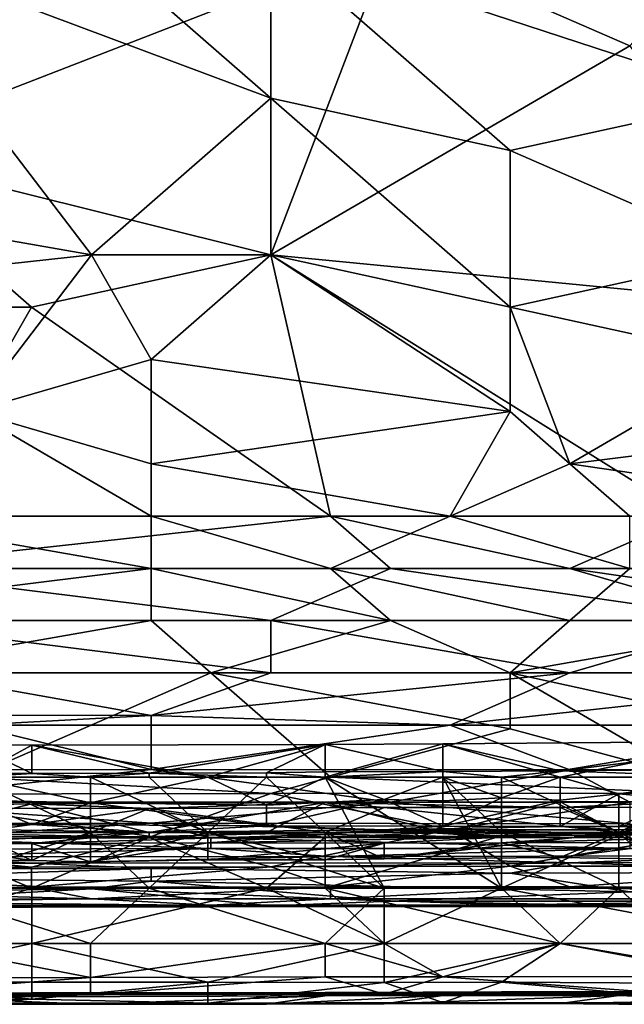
# Model space of a CAD drawing. Extents: x -1.1 to 1.1, y -0.36 to 0.36.
# Tile 155 of 256: x -0.4832 to -0.438, y -0.3445 to -0.2709. Entities that reach past the tile are written whole.
import ezdxf

# ---------------------------------------------------------------- set-up
doc = ezdxf.new("R2010")
doc.units = 0

msp = doc.modelspace()

# ---------------------------------------------------------------- linework, layer by layer
for points in [[(-0.455479, -0.265026, 0.265949), (-0.419711, -0.253307, 0.266058), (-0.437595, -0.272838, 0.265893)], [(-0.464421, -0.276745, 0.386327), (-0.482306, -0.26112, 0.3889), (-0.495719, -0.265026, 0.388436)], [(-0.464421, -0.276745, 0.386327), (-0.464421, -0.265026, 0.388107), (-0.482306, -0.26112, 0.3889)], [(-0.428653, -0.276745, 0.386028), (-0.437595, -0.26112, 0.3884), (-0.464421, -0.265026, 0.388107)], [(-0.477834, -0.288463, 0.384626), (-0.495719, -0.265026, 0.388436), (-0.50019, -0.284557, 0.385376)], [(-0.495719, -0.280651, 0.265581), (-0.486777, -0.265026, 0.265867), (-0.455479, -0.265026, 0.265949)], [(-0.495719, -0.280651, 0.265581), (-0.455479, -0.265026, 0.265949), (-0.464421, -0.288463, 0.265439)], [(-0.464421, -0.276745, 0.386327), (-0.495719, -0.265026, 0.388436), (-0.477834, -0.288463, 0.384626)], [(-0.446537, -0.280651, 0.385598), (-0.464421, -0.265026, 0.388107), (-0.464421, -0.276745, 0.386327)], [(-0.464421, -0.265026, 0.388107), (-0.446537, -0.280651, 0.385598), (-0.428653, -0.276745, 0.386028)], [(-0.437595, -0.272838, 0.265893), (-0.464421, -0.288463, 0.265439), (-0.455479, -0.265026, 0.265949)], [(-0.437595, -0.272838, 0.265893), (-0.424182, -0.29237, 0.265368), (-0.464421, -0.288463, 0.265439)], [(-0.464421, -0.288463, 0.384508), (-0.464421, -0.276745, 0.386327), (-0.477834, -0.288463, 0.384626)], [(-0.464421, -0.276745, 0.386327), (-0.446537, -0.29237, 0.383712), (-0.446537, -0.280651, 0.385598)], [(-0.446537, -0.29237, 0.383712), (-0.464421, -0.276745, 0.386327), (-0.464421, -0.288463, 0.384508)], [(-0.428653, -0.288463, 0.384208), (-0.428653, -0.276745, 0.386028), (-0.446537, -0.280651, 0.385598)], [(-0.482306, -0.29237, 0.265293), (-0.504661, -0.29237, 0.265281), (-0.495719, -0.280651, 0.265581)], [(-0.464421, -0.288463, 0.265439), (-0.482306, -0.29237, 0.265293), (-0.495719, -0.280651, 0.265581)], [(-0.446537, -0.280651, 0.385598), (-0.446537, -0.29237, 0.383712), (-0.428653, -0.288463, 0.384208)], [(-0.513603, -0.29237, 0.384039), (-0.477834, -0.288463, 0.384626), (-0.50019, -0.284557, 0.385376)], [(-0.486777, -0.300182, 0.382421), (-0.477834, -0.288463, 0.384626), (-0.513603, -0.29237, 0.384039)], [(-0.477834, -0.288463, 0.384626), (-0.486777, -0.300182, 0.382421), (-0.473363, -0.296276, 0.38315)], [(-0.464421, -0.288463, 0.265439), (-0.45995, -0.307995, 0.264731), (-0.482306, -0.29237, 0.265293)], [(-0.477834, -0.288463, 0.384626), (-0.473363, -0.296276, 0.38315), (-0.464421, -0.288463, 0.384508)], [(-0.473363, -0.296276, 0.38315), (-0.446537, -0.300182, 0.382197), (-0.464421, -0.288463, 0.384508)], [(-0.464421, -0.288463, 0.384508), (-0.446537, -0.300182, 0.382197), (-0.446537, -0.29237, 0.383712)], [(-0.433124, -0.307995, 0.264756), (-0.45995, -0.307995, 0.264731), (-0.464421, -0.288463, 0.265439)], [(-0.424182, -0.29237, 0.265368), (-0.433124, -0.307995, 0.264756), (-0.464421, -0.288463, 0.265439)], [(-0.428653, -0.296276, 0.382809), (-0.428653, -0.288463, 0.384208), (-0.446537, -0.29237, 0.383712)], [(-0.482306, -0.29237, 0.265293), (-0.491248, -0.307995, 0.2647), (-0.504661, -0.29237, 0.265281)], [(-0.45995, -0.307995, 0.264731), (-0.491248, -0.307995, 0.2647), (-0.482306, -0.29237, 0.265293)], [(-0.446537, -0.29237, 0.383712), (-0.442066, -0.304088, 0.381314), (-0.428653, -0.296276, 0.382809)], [(-0.442066, -0.304088, 0.381314), (-0.446537, -0.29237, 0.383712), (-0.446537, -0.300182, 0.382197)], [(-0.473363, -0.304088, 0.381475), (-0.473363, -0.296276, 0.38315), (-0.486777, -0.300182, 0.382421)], [(-0.446537, -0.300182, 0.382197), (-0.473363, -0.296276, 0.38315), (-0.473363, -0.304088, 0.381475)], [(-0.410769, -0.300182, 0.381774), (-0.428653, -0.296276, 0.382809), (-0.442066, -0.304088, 0.381314)], [(-0.473363, -0.307995, 0.380491), (-0.486777, -0.300182, 0.382421), (-0.495719, -0.307995, 0.380559)], [(-0.486777, -0.300182, 0.382421), (-0.473363, -0.307995, 0.380491), (-0.473363, -0.304088, 0.381475)], [(-0.473363, -0.304088, 0.381475), (-0.451008, -0.307995, 0.380384), (-0.446537, -0.300182, 0.382197)], [(-0.446537, -0.300182, 0.382197), (-0.451008, -0.307995, 0.380384), (-0.442066, -0.304088, 0.381314)], [(-0.442066, -0.304088, 0.381314), (-0.41524, -0.307995, 0.380009), (-0.410769, -0.300182, 0.381774)], [(-0.451008, -0.307995, 0.380384), (-0.473363, -0.304088, 0.381475), (-0.473363, -0.307995, 0.380491)], [(-0.437595, -0.307995, 0.380306), (-0.442066, -0.304088, 0.381314), (-0.451008, -0.307995, 0.380384)], [(-0.442066, -0.304088, 0.381314), (-0.437595, -0.307995, 0.380306), (-0.41524, -0.307995, 0.380009)], [(-0.495719, -0.307995, 0.380559), (-0.504661, -0.311901, 0.379413), (-0.473363, -0.311901, 0.379332)], [(-0.45995, -0.307995, 0.264731), (-0.455479, -0.311901, 0.264738), (-0.495719, -0.311901, 0.264727)], [(-0.495719, -0.311901, 0.264727), (-0.491248, -0.307995, 0.2647), (-0.45995, -0.307995, 0.264731)], [(-0.495719, -0.307995, 0.380559), (-0.473363, -0.311901, 0.379332), (-0.473363, -0.307995, 0.380491)], [(-0.45995, -0.311901, 0.379226), (-0.451008, -0.307995, 0.380384), (-0.473363, -0.307995, 0.380491)], [(-0.45995, -0.311901, 0.379226), (-0.473363, -0.307995, 0.380491), (-0.473363, -0.311901, 0.379332)], [(-0.45995, -0.311901, 0.379226), (-0.437595, -0.311901, 0.379132), (-0.451008, -0.307995, 0.380384)], [(-0.442066, -0.311901, 0.264751), (-0.45995, -0.307995, 0.264731), (-0.433124, -0.307995, 0.264756)], [(-0.455479, -0.311901, 0.264738), (-0.45995, -0.307995, 0.264731), (-0.442066, -0.311901, 0.264751)], [(-0.451008, -0.307995, 0.380384), (-0.437595, -0.311901, 0.379132), (-0.437595, -0.307995, 0.380306)], [(-0.433124, -0.307995, 0.264756), (-0.401827, -0.311901, 0.264763), (-0.442066, -0.311901, 0.264751)], [(-0.504661, -0.315807, 0.378056), (-0.473363, -0.315807, 0.378), (-0.473363, -0.311901, 0.379332)], [(-0.504661, -0.311901, 0.379413), (-0.504661, -0.315807, 0.378056), (-0.473363, -0.311901, 0.379332)], [(-0.464421, -0.315807, 0.265189), (-0.495719, -0.311901, 0.264727), (-0.455479, -0.311901, 0.264738)], [(-0.464421, -0.315807, 0.265189), (-0.495719, -0.315807, 0.265209), (-0.495719, -0.311901, 0.264727)], [(-0.455479, -0.315807, 0.377876), (-0.473363, -0.311901, 0.379332), (-0.473363, -0.315807, 0.378)], [(-0.473363, -0.311901, 0.379332), (-0.455479, -0.315807, 0.377876), (-0.45995, -0.311901, 0.379226)], [(-0.455479, -0.311901, 0.264738), (-0.428653, -0.315807, 0.265246), (-0.464421, -0.315807, 0.265189)], [(-0.442066, -0.315807, 0.377853), (-0.437595, -0.311901, 0.379132), (-0.45995, -0.311901, 0.379226)], [(-0.455479, -0.315807, 0.377876), (-0.442066, -0.315807, 0.377853), (-0.45995, -0.311901, 0.379226)], [(-0.428653, -0.315807, 0.265246), (-0.455479, -0.311901, 0.264738), (-0.442066, -0.311901, 0.264751)], [(-0.442066, -0.311901, 0.264751), (-0.401827, -0.311901, 0.264763), (-0.41524, -0.315807, 0.265237)], [(-0.428653, -0.315807, 0.265246), (-0.442066, -0.311901, 0.264751), (-0.41524, -0.315807, 0.265237)], [(-0.442066, -0.315807, 0.377853), (-0.424182, -0.315807, 0.377651), (-0.437595, -0.311901, 0.379132)], [(-0.495719, -0.319713, 0.376391), (-0.473363, -0.315807, 0.378), (-0.504661, -0.315807, 0.378056)], [(-0.468892, -0.319713, 0.37624), (-0.473363, -0.315807, 0.378), (-0.495719, -0.319713, 0.376391)], [(-0.495719, -0.315807, 0.265209), (-0.464421, -0.315807, 0.265189), (-0.464421, -0.319713, 0.266459)], [(-0.464421, -0.319713, 0.266459), (-0.491248, -0.319713, 0.26652), (-0.495719, -0.315807, 0.265209)], [(-0.468892, -0.319713, 0.37624), (-0.455479, -0.315807, 0.377876), (-0.473363, -0.315807, 0.378)], [(-0.446537, -0.319713, 0.37617), (-0.455479, -0.315807, 0.377876), (-0.468892, -0.319713, 0.37624)], [(-0.442066, -0.319713, 0.266492), (-0.464421, -0.315807, 0.265189), (-0.428653, -0.315807, 0.265246)], [(-0.442066, -0.319713, 0.266492), (-0.464421, -0.319713, 0.266459), (-0.464421, -0.315807, 0.265189)], [(-0.446537, -0.319713, 0.37617), (-0.442066, -0.315807, 0.377853), (-0.455479, -0.315807, 0.377876)], [(-0.446537, -0.319713, 0.37617), (-0.424182, -0.315807, 0.377651), (-0.442066, -0.315807, 0.377853)], [(-0.428653, -0.319713, 0.376068), (-0.424182, -0.315807, 0.377651), (-0.446537, -0.319713, 0.37617)], [(-0.428653, -0.315807, 0.265246), (-0.41524, -0.319713, 0.26652), (-0.442066, -0.319713, 0.266492)], [(-0.491248, -0.319713, 0.26652), (-0.473363, -0.322914, 0.268362), (-0.495719, -0.322865, 0.268362)], [(-0.468892, -0.319713, 0.37624), (-0.495719, -0.319713, 0.376391), (-0.486777, -0.327526, 0.371147)], [(-0.473363, -0.322914, 0.268362), (-0.491248, -0.319713, 0.26652), (-0.464421, -0.319713, 0.266459)], [(-0.45995, -0.327526, 0.37105), (-0.468892, -0.319713, 0.37624), (-0.486777, -0.327526, 0.371147)], [(-0.451008, -0.32362, 0.268852), (-0.473363, -0.322914, 0.268362), (-0.442066, -0.319713, 0.266492)], [(-0.464421, -0.319713, 0.266459), (-0.442066, -0.319713, 0.266492), (-0.473363, -0.322914, 0.268362)], [(-0.446537, -0.323896, 0.373831), (-0.446537, -0.319713, 0.37617), (-0.468892, -0.319713, 0.37624)], [(-0.446537, -0.323896, 0.373831), (-0.468892, -0.319713, 0.37624), (-0.45995, -0.327526, 0.37105)], [(-0.41524, -0.319713, 0.26652), (-0.41524, -0.32362, 0.268908), (-0.451008, -0.32362, 0.268852)], [(-0.41524, -0.319713, 0.26652), (-0.451008, -0.32362, 0.268852), (-0.442066, -0.319713, 0.266492)], [(-0.446537, -0.319713, 0.37617), (-0.428653, -0.32362, 0.373946), (-0.428653, -0.319713, 0.376068)], [(-0.433124, -0.327526, 0.371039), (-0.428653, -0.32362, 0.373946), (-0.446537, -0.319713, 0.37617)], [(-0.433124, -0.327526, 0.371039), (-0.446537, -0.319713, 0.37617), (-0.446537, -0.323896, 0.373831)], [(-0.486777, -0.32362, 0.268895), (-0.495719, -0.322865, 0.268362), (-0.473363, -0.322914, 0.268362)], [(-0.473363, -0.322914, 0.268362), (-0.473363, -0.32362, 0.268863), (-0.486777, -0.32362, 0.268895)], [(-0.473363, -0.32362, 0.268863), (-0.473363, -0.322914, 0.268362), (-0.451008, -0.32362, 0.268852)], [(-0.473363, -0.32694, 0.272269), (-0.50019, -0.326964, 0.272269), (-0.486777, -0.32362, 0.268895)], [(-0.486777, -0.32362, 0.268895), (-0.473363, -0.32362, 0.268863), (-0.473363, -0.32694, 0.272269)], [(-0.473363, -0.32694, 0.272269), (-0.451008, -0.32362, 0.268852), (-0.442066, -0.32697, 0.272269)], [(-0.473363, -0.32694, 0.272269), (-0.473363, -0.32362, 0.268863), (-0.451008, -0.32362, 0.268852)], [(-0.433124, -0.327526, 0.371039), (-0.446537, -0.323896, 0.373831), (-0.45995, -0.327526, 0.37105)], [(-0.442066, -0.32697, 0.272269), (-0.451008, -0.32362, 0.268852), (-0.41524, -0.32362, 0.268908)], [(-0.406298, -0.326973, 0.272269), (-0.442066, -0.32697, 0.272269), (-0.41524, -0.32362, 0.268908)], [(-0.486686, -0.325075, 0.221806), (-0.486686, -0.327502, 0.225129), (-0.482296, -0.325113, 0.221806)], [(-0.482296, -0.325113, 0.221806), (-0.482296, -0.327242, 0.218049), (-0.486686, -0.325075, 0.221806)], [(-0.482296, -0.327242, 0.218049), (-0.486686, -0.32718, 0.218049), (-0.486686, -0.325075, 0.221806)], [(-0.469127, -0.327502, 0.225053), (-0.482296, -0.325113, 0.221806), (-0.486686, -0.327502, 0.225129)], [(-0.460348, -0.325083, 0.221806), (-0.482296, -0.325113, 0.221806), (-0.469127, -0.327502, 0.225053)], [(-0.473517, -0.327203, 0.218049), (-0.482296, -0.325113, 0.221806), (-0.460348, -0.325083, 0.221806)], [(-0.473517, -0.327203, 0.218049), (-0.482296, -0.327242, 0.218049), (-0.482296, -0.325113, 0.221806)], [(-0.464738, -0.327187, 0.218049), (-0.473517, -0.327203, 0.218049), (-0.460348, -0.325083, 0.221806)], [(-0.469127, -0.327502, 0.225053), (-0.460348, -0.327502, 0.225131), (-0.460348, -0.325083, 0.221806)], [(-0.460348, -0.325083, 0.221806), (-0.460348, -0.327108, 0.218049), (-0.464738, -0.327187, 0.218049)], [(-0.460348, -0.325083, 0.221806), (-0.460348, -0.327502, 0.225131), (-0.451569, -0.325011, 0.221806)], [(-0.451569, -0.327502, 0.22522), (-0.451569, -0.325011, 0.221806), (-0.460348, -0.327502, 0.225131)], [(-0.451569, -0.325011, 0.221806), (-0.451569, -0.32709, 0.218049), (-0.460348, -0.325083, 0.221806)], [(-0.460348, -0.327108, 0.218049), (-0.460348, -0.325083, 0.221806), (-0.451569, -0.32709, 0.218049)], [(-0.42962, -0.324847, 0.221806), (-0.442789, -0.327032, 0.218049), (-0.451569, -0.325011, 0.221806)], [(-0.451569, -0.325011, 0.221806), (-0.442789, -0.327502, 0.225266), (-0.42962, -0.324847, 0.221806)], [(-0.451569, -0.32709, 0.218049), (-0.451569, -0.325011, 0.221806), (-0.442789, -0.327032, 0.218049)], [(-0.451569, -0.325011, 0.221806), (-0.451569, -0.327502, 0.22522), (-0.442789, -0.327502, 0.225266)], [(-0.442789, -0.327032, 0.218049), (-0.42962, -0.324847, 0.221806), (-0.42962, -0.326925, 0.218049)], [(-0.442789, -0.327502, 0.225266), (-0.42962, -0.327502, 0.225376), (-0.42962, -0.324847, 0.221806)], [(-0.473363, -0.32694, 0.272269), (-0.495719, -0.329384, 0.276175), (-0.50019, -0.326964, 0.272269)], [(-0.455479, -0.329389, 0.276175), (-0.495719, -0.329384, 0.276175), (-0.473363, -0.32694, 0.272269)], [(-0.486777, -0.327526, 0.371147), (-0.495719, -0.328791, 0.369925), (-0.464421, -0.328741, 0.369925)], [(-0.464421, -0.328741, 0.369925), (-0.45995, -0.327526, 0.37105), (-0.486777, -0.327526, 0.371147)], [(-0.482296, -0.327242, 0.218049), (-0.486686, -0.327502, 0.217761), (-0.486686, -0.32718, 0.218049)], [(-0.482296, -0.327242, 0.218049), (-0.477907, -0.327502, 0.217784), (-0.486686, -0.327502, 0.217761)], [(-0.469127, -0.327502, 0.225053), (-0.486686, -0.327502, 0.225129), (-0.477907, -0.329441, 0.225563)], [(-0.477907, -0.329441, 0.225563), (-0.486686, -0.327502, 0.225129), (-0.486686, -0.329228, 0.225563)], [(-0.486686, -0.327502, 0.217761), (-0.477907, -0.327502, 0.217784), (-0.477907, -0.331652, 0.216736)], [(-0.477907, -0.331652, 0.216736), (-0.486686, -0.331652, 0.216753), (-0.486686, -0.327502, 0.217761)], [(-0.482296, -0.327242, 0.218049), (-0.473517, -0.327203, 0.218049), (-0.477907, -0.327502, 0.217784)], [(-0.473517, -0.327203, 0.218049), (-0.473517, -0.327502, 0.217783), (-0.477907, -0.327502, 0.217784)], [(-0.464738, -0.329601, 0.225563), (-0.469127, -0.327502, 0.225053), (-0.477907, -0.329441, 0.225563)], [(-0.477907, -0.327502, 0.217784), (-0.473517, -0.327502, 0.217783), (-0.469127, -0.331652, 0.216866)], [(-0.469127, -0.331652, 0.216866), (-0.477907, -0.331652, 0.216736), (-0.477907, -0.327502, 0.217784)], [(-0.473517, -0.327203, 0.218049), (-0.464738, -0.327187, 0.218049), (-0.464738, -0.327502, 0.217769)], [(-0.464738, -0.327502, 0.217769), (-0.473517, -0.327502, 0.217783), (-0.473517, -0.327203, 0.218049)], [(-0.473517, -0.327502, 0.217783), (-0.464738, -0.327502, 0.217769), (-0.469127, -0.331652, 0.216866)], [(-0.473363, -0.32694, 0.272269), (-0.442066, -0.32697, 0.272269), (-0.455479, -0.329389, 0.276175)], [(-0.464738, -0.329601, 0.225563), (-0.460348, -0.327502, 0.225131), (-0.469127, -0.327502, 0.225053)], [(-0.464738, -0.327502, 0.217769), (-0.455958, -0.335802, 0.216251), (-0.469127, -0.331652, 0.216866)], [(-0.464738, -0.327187, 0.218049), (-0.460348, -0.327108, 0.218049), (-0.460348, -0.327502, 0.217708)], [(-0.464738, -0.327502, 0.217769), (-0.464738, -0.327187, 0.218049), (-0.460348, -0.327502, 0.217708)], [(-0.455958, -0.329177, 0.225563), (-0.460348, -0.327502, 0.225131), (-0.464738, -0.329601, 0.225563)], [(-0.460348, -0.327502, 0.217708), (-0.455958, -0.335802, 0.216251), (-0.464738, -0.327502, 0.217769)], [(-0.464421, -0.328741, 0.369925), (-0.433124, -0.328699, 0.369925), (-0.45995, -0.327526, 0.37105)], [(-0.451569, -0.32709, 0.218049), (-0.451569, -0.327502, 0.217685), (-0.460348, -0.327502, 0.217708)], [(-0.460348, -0.327502, 0.217708), (-0.460348, -0.327108, 0.218049), (-0.451569, -0.32709, 0.218049)], [(-0.460348, -0.327502, 0.217708), (-0.451569, -0.327502, 0.217685), (-0.447179, -0.335802, 0.216329)], [(-0.447179, -0.335802, 0.216329), (-0.455958, -0.335802, 0.216251), (-0.460348, -0.327502, 0.217708)], [(-0.460348, -0.327502, 0.225131), (-0.455958, -0.329177, 0.225563), (-0.451569, -0.327502, 0.22522)], [(-0.433124, -0.328699, 0.369925), (-0.433124, -0.327526, 0.371039), (-0.45995, -0.327526, 0.37105)], [(-0.451569, -0.329288, 0.225563), (-0.451569, -0.327502, 0.22522), (-0.455958, -0.329177, 0.225563)], [(-0.442066, -0.32697, 0.272269), (-0.437595, -0.329372, 0.276175), (-0.455479, -0.329389, 0.276175)], [(-0.447179, -0.327502, 0.217621), (-0.451569, -0.32709, 0.218049), (-0.442789, -0.327032, 0.218049)], [(-0.447179, -0.327502, 0.217621), (-0.451569, -0.327502, 0.217685), (-0.451569, -0.32709, 0.218049)], [(-0.447179, -0.32907, 0.225563), (-0.442789, -0.327502, 0.225266), (-0.451569, -0.327502, 0.22522)], [(-0.447179, -0.32907, 0.225563), (-0.451569, -0.327502, 0.22522), (-0.451569, -0.329288, 0.225563)], [(-0.451569, -0.327502, 0.217685), (-0.447179, -0.327502, 0.217621), (-0.447179, -0.331652, 0.217103)], [(-0.447179, -0.331652, 0.217103), (-0.447179, -0.335802, 0.216329), (-0.451569, -0.327502, 0.217685)], [(-0.42962, -0.327502, 0.217546), (-0.447179, -0.327502, 0.217621), (-0.442789, -0.327032, 0.218049)], [(-0.442789, -0.329224, 0.225563), (-0.442789, -0.327502, 0.225266), (-0.447179, -0.32907, 0.225563)], [(-0.4384, -0.331652, 0.2171), (-0.447179, -0.331652, 0.217103), (-0.447179, -0.327502, 0.217621)], [(-0.42962, -0.327502, 0.217546), (-0.4384, -0.331652, 0.2171), (-0.447179, -0.327502, 0.217621)], [(-0.42962, -0.326925, 0.218049), (-0.42962, -0.327502, 0.217546), (-0.442789, -0.327032, 0.218049)], [(-0.4384, -0.328759, 0.225563), (-0.42962, -0.327502, 0.225376), (-0.442789, -0.327502, 0.225266)], [(-0.4384, -0.328759, 0.225563), (-0.442789, -0.327502, 0.225266), (-0.442789, -0.329224, 0.225563)], [(-0.406298, -0.326973, 0.272269), (-0.437595, -0.329372, 0.276175), (-0.442066, -0.32697, 0.272269)], [(-0.42962, -0.327502, 0.217546), (-0.425231, -0.331652, 0.217009), (-0.4384, -0.331652, 0.2171)], [(-0.43401, -0.329154, 0.225563), (-0.42962, -0.327502, 0.225376), (-0.4384, -0.328759, 0.225563)], [(-0.473363, -0.331956, 0.366019), (-0.495719, -0.328791, 0.369925), (-0.504661, -0.331989, 0.366019)], [(-0.495719, -0.328791, 0.369925), (-0.473363, -0.331956, 0.366019), (-0.464421, -0.328741, 0.369925)], [(-0.464421, -0.328741, 0.369925), (-0.473363, -0.331956, 0.366019), (-0.451008, -0.331432, 0.366721)], [(-0.433124, -0.328699, 0.369925), (-0.464421, -0.328741, 0.369925), (-0.451008, -0.331432, 0.366721)], [(-0.451008, -0.331432, 0.366721), (-0.433124, -0.33191, 0.366019), (-0.433124, -0.328699, 0.369925)], [(-0.442789, -0.331198, 0.22932), (-0.4384, -0.331198, 0.22932), (-0.4384, -0.328759, 0.225563)], [(-0.442789, -0.329224, 0.225563), (-0.442789, -0.331198, 0.22932), (-0.4384, -0.328759, 0.225563)], [(-0.4384, -0.328759, 0.225563), (-0.4384, -0.331198, 0.22932), (-0.43401, -0.329154, 0.225563)], [(-0.495719, -0.329384, 0.276175), (-0.473363, -0.330959, 0.280081), (-0.504661, -0.331035, 0.280081)], [(-0.486686, -0.329228, 0.225563), (-0.504245, -0.331025, 0.22932), (-0.482296, -0.331053, 0.22932)], [(-0.473517, -0.329846, 0.263134), (-0.499855, -0.329832, 0.263134), (-0.482296, -0.329509, 0.266891)], [(-0.499855, -0.329531, 0.266891), (-0.491076, -0.331652, 0.270113), (-0.482296, -0.329509, 0.266891)], [(-0.499855, -0.329832, 0.263134), (-0.499855, -0.329531, 0.266891), (-0.482296, -0.329509, 0.266891)], [(-0.473363, -0.330959, 0.280081), (-0.495719, -0.329384, 0.276175), (-0.455479, -0.329389, 0.276175)], [(-0.473517, -0.331652, 0.27022), (-0.482296, -0.329509, 0.266891), (-0.491076, -0.331652, 0.270113)], [(-0.477907, -0.329441, 0.225563), (-0.486686, -0.329228, 0.225563), (-0.482296, -0.331053, 0.22932)], [(-0.482296, -0.329509, 0.266891), (-0.473517, -0.331652, 0.27022), (-0.460348, -0.329408, 0.266891)], [(-0.473517, -0.329846, 0.263134), (-0.482296, -0.329509, 0.266891), (-0.460348, -0.329408, 0.266891)], [(-0.477907, -0.329441, 0.225563), (-0.482296, -0.331053, 0.22932), (-0.464738, -0.331165, 0.22932)], [(-0.464738, -0.331165, 0.22932), (-0.464738, -0.329601, 0.225563), (-0.477907, -0.329441, 0.225563)], [(-0.455958, -0.329794, 0.263134), (-0.473517, -0.329846, 0.263134), (-0.460348, -0.329408, 0.266891)], [(-0.460348, -0.329408, 0.266891), (-0.473517, -0.331652, 0.27022), (-0.464738, -0.331652, 0.270291)], [(-0.455958, -0.329794, 0.263134), (-0.460348, -0.331652, 0.259101), (-0.473517, -0.329846, 0.263134)], [(-0.455479, -0.329389, 0.276175), (-0.437595, -0.331005, 0.280081), (-0.473363, -0.330959, 0.280081)], [(-0.451569, -0.33118, 0.22932), (-0.455958, -0.329177, 0.225563), (-0.464738, -0.331165, 0.22932)], [(-0.464738, -0.329601, 0.225563), (-0.464738, -0.331165, 0.22932), (-0.455958, -0.329177, 0.225563)], [(-0.451569, -0.331652, 0.270323), (-0.460348, -0.329408, 0.266891), (-0.464738, -0.331652, 0.270291)], [(-0.460348, -0.329408, 0.266891), (-0.451569, -0.331652, 0.270323), (-0.442789, -0.329362, 0.266891)], [(-0.442789, -0.329362, 0.266891), (-0.442789, -0.32977, 0.263134), (-0.460348, -0.329408, 0.266891)], [(-0.455958, -0.329794, 0.263134), (-0.460348, -0.329408, 0.266891), (-0.442789, -0.32977, 0.263134)], [(-0.460348, -0.331652, 0.259101), (-0.455958, -0.329794, 0.263134), (-0.4384, -0.331652, 0.258964)], [(-0.455958, -0.329177, 0.225563), (-0.451569, -0.33118, 0.22932), (-0.451569, -0.329288, 0.225563)], [(-0.455958, -0.329794, 0.263134), (-0.442789, -0.32977, 0.263134), (-0.4384, -0.331652, 0.258964)], [(-0.437595, -0.329372, 0.276175), (-0.437595, -0.331005, 0.280081), (-0.455479, -0.329389, 0.276175)], [(-0.447179, -0.32907, 0.225563), (-0.451569, -0.33118, 0.22932), (-0.442789, -0.329224, 0.225563)], [(-0.451569, -0.329288, 0.225563), (-0.451569, -0.33118, 0.22932), (-0.447179, -0.32907, 0.225563)], [(-0.451569, -0.33118, 0.22932), (-0.442789, -0.331198, 0.22932), (-0.442789, -0.329224, 0.225563)], [(-0.442789, -0.329362, 0.266891), (-0.451569, -0.331652, 0.270323), (-0.4384, -0.331652, 0.270428)], [(-0.43401, -0.329365, 0.266891), (-0.442789, -0.329362, 0.266891), (-0.4384, -0.331652, 0.270428)], [(-0.442789, -0.32977, 0.263134), (-0.442789, -0.329362, 0.266891), (-0.43401, -0.329365, 0.266891)], [(-0.425231, -0.32975, 0.263134), (-0.442789, -0.32977, 0.263134), (-0.43401, -0.329365, 0.266891)], [(-0.4384, -0.331652, 0.258964), (-0.442789, -0.32977, 0.263134), (-0.425231, -0.32975, 0.263134)], [(-0.4384, -0.331198, 0.22932), (-0.425231, -0.331259, 0.22932), (-0.425231, -0.32913, 0.225563)], [(-0.43401, -0.329154, 0.225563), (-0.4384, -0.331198, 0.22932), (-0.425231, -0.32913, 0.225563)], [(-0.43401, -0.329365, 0.266891), (-0.4384, -0.331843, 0.270649), (-0.425231, -0.331652, 0.270545)], [(-0.4384, -0.331652, 0.270428), (-0.4384, -0.331843, 0.270649), (-0.43401, -0.329365, 0.266891)], [(-0.425231, -0.32975, 0.263134), (-0.425231, -0.331652, 0.259071), (-0.4384, -0.331652, 0.258964)], [(-0.486686, -0.331652, 0.258929), (-0.499855, -0.329832, 0.263134), (-0.473517, -0.329846, 0.263134)], [(-0.473517, -0.329846, 0.263134), (-0.477907, -0.331652, 0.259021), (-0.486686, -0.331652, 0.258929)], [(-0.477907, -0.331652, 0.259021), (-0.473517, -0.329846, 0.263134), (-0.469127, -0.331652, 0.259008)], [(-0.469127, -0.331652, 0.259008), (-0.473517, -0.329846, 0.263134), (-0.460348, -0.331652, 0.259101)], [(-0.504661, -0.331035, 0.280081), (-0.473363, -0.330959, 0.280081), (-0.491248, -0.332108, 0.283987)], [(-0.482296, -0.331053, 0.22932), (-0.504245, -0.331025, 0.22932), (-0.491076, -0.331347, 0.233077)], [(-0.468892, -0.33205, 0.283987), (-0.491248, -0.332108, 0.283987), (-0.473363, -0.330959, 0.280081)], [(-0.482296, -0.331053, 0.22932), (-0.491076, -0.331347, 0.233077), (-0.473517, -0.331631, 0.236834)], [(-0.464738, -0.331165, 0.22932), (-0.482296, -0.331053, 0.22932), (-0.473517, -0.331631, 0.236834)], [(-0.464738, -0.331165, 0.22932), (-0.473517, -0.331631, 0.236834), (-0.455958, -0.331455, 0.233077)], [(-0.473363, -0.330959, 0.280081), (-0.437595, -0.331005, 0.280081), (-0.437595, -0.332037, 0.283987)], [(-0.468892, -0.33205, 0.283987), (-0.473363, -0.330959, 0.280081), (-0.437595, -0.332037, 0.283987)], [(-0.464738, -0.331165, 0.22932), (-0.455958, -0.331455, 0.233077), (-0.451569, -0.33118, 0.22932)], [(-0.451569, -0.33118, 0.22932), (-0.455958, -0.331455, 0.233077), (-0.442789, -0.331198, 0.22932)], [(-0.4384, -0.331447, 0.233077), (-0.442789, -0.331198, 0.22932), (-0.455958, -0.331455, 0.233077)], [(-0.442789, -0.331198, 0.22932), (-0.4384, -0.331447, 0.233077), (-0.4384, -0.331198, 0.22932)], [(-0.4384, -0.331198, 0.22932), (-0.4384, -0.331447, 0.233077), (-0.425231, -0.331259, 0.22932)], [(-0.425231, -0.331823, 0.240592), (-0.425231, -0.331259, 0.22932), (-0.4384, -0.33181, 0.240592)], [(-0.425231, -0.331259, 0.22932), (-0.4384, -0.331447, 0.233077), (-0.4384, -0.33181, 0.240592)], [(-0.482306, -0.334235, 0.362112), (-0.504661, -0.331989, 0.366019), (-0.509132, -0.334242, 0.362112)], [(-0.504661, -0.331989, 0.366019), (-0.482306, -0.334235, 0.362112), (-0.473363, -0.331956, 0.366019)], [(-0.491076, -0.331347, 0.233077), (-0.486686, -0.332306, 0.248106), (-0.473517, -0.331631, 0.236834)], [(-0.477907, -0.331652, 0.216736), (-0.473517, -0.335802, 0.216163), (-0.491076, -0.335802, 0.216135)], [(-0.486686, -0.331652, 0.216753), (-0.477907, -0.331652, 0.216736), (-0.491076, -0.335802, 0.216135)], [(-0.491076, -0.331652, 0.270113), (-0.473517, -0.332026, 0.270649), (-0.473517, -0.331652, 0.27022)], [(-0.491076, -0.331652, 0.270113), (-0.491076, -0.332121, 0.270649), (-0.473517, -0.332026, 0.270649)], [(-0.491076, -0.333749, 0.25562), (-0.486686, -0.331652, 0.258929), (-0.482296, -0.333757, 0.25562)], [(-0.486686, -0.332306, 0.248106), (-0.482296, -0.332477, 0.251863), (-0.473517, -0.331631, 0.236834)], [(-0.477907, -0.331652, 0.259021), (-0.482296, -0.333757, 0.25562), (-0.486686, -0.331652, 0.258929)], [(-0.473363, -0.331956, 0.366019), (-0.482306, -0.334235, 0.362112), (-0.464421, -0.334221, 0.362112)], [(-0.473517, -0.331631, 0.236834), (-0.482296, -0.332477, 0.251863), (-0.460348, -0.331813, 0.240592)], [(-0.482296, -0.333757, 0.25562), (-0.477907, -0.331652, 0.259021), (-0.477907, -0.333835, 0.25562)], [(-0.482296, -0.332477, 0.251863), (-0.469127, -0.332434, 0.251863), (-0.460348, -0.331813, 0.240592)], [(-0.477907, -0.331652, 0.216736), (-0.469127, -0.331652, 0.216866), (-0.473517, -0.335802, 0.216163)], [(-0.469127, -0.331652, 0.259008), (-0.477907, -0.333835, 0.25562), (-0.477907, -0.331652, 0.259021)], [(-0.477907, -0.333835, 0.25562), (-0.469127, -0.331652, 0.259008), (-0.469127, -0.333704, 0.25562)], [(-0.460348, -0.331813, 0.240592), (-0.455958, -0.331455, 0.233077), (-0.473517, -0.331631, 0.236834)], [(-0.464738, -0.331652, 0.270291), (-0.473517, -0.332026, 0.270649), (-0.460348, -0.331991, 0.270649)], [(-0.473517, -0.331652, 0.27022), (-0.473517, -0.332026, 0.270649), (-0.464738, -0.331652, 0.270291)], [(-0.469127, -0.331652, 0.216866), (-0.455958, -0.335802, 0.216251), (-0.473517, -0.335802, 0.216163)], [(-0.473517, -0.332026, 0.270649), (-0.464738, -0.335802, 0.273532), (-0.460348, -0.331991, 0.270649)], [(-0.473363, -0.331956, 0.366019), (-0.464421, -0.334221, 0.362112), (-0.451008, -0.331432, 0.366721)], [(-0.460348, -0.331652, 0.259101), (-0.460348, -0.333689, 0.25562), (-0.469127, -0.331652, 0.259008)], [(-0.469127, -0.333704, 0.25562), (-0.469127, -0.331652, 0.259008), (-0.460348, -0.333689, 0.25562)], [(-0.447179, -0.332012, 0.244349), (-0.460348, -0.331813, 0.240592), (-0.469127, -0.332434, 0.251863)], [(-0.447179, -0.332012, 0.244349), (-0.469127, -0.332434, 0.251863), (-0.455958, -0.332447, 0.251863)], [(-0.460348, -0.331991, 0.270649), (-0.451569, -0.331652, 0.270323), (-0.464738, -0.331652, 0.270291)], [(-0.460348, -0.335802, 0.273514), (-0.460348, -0.331991, 0.270649), (-0.464738, -0.335802, 0.273532)], [(-0.446537, -0.334166, 0.362112), (-0.451008, -0.331432, 0.366721), (-0.464421, -0.334221, 0.362112)], [(-0.447179, -0.332012, 0.244349), (-0.455958, -0.331455, 0.233077), (-0.460348, -0.331813, 0.240592)], [(-0.451569, -0.331652, 0.270323), (-0.460348, -0.331991, 0.270649), (-0.447179, -0.331906, 0.270649)], [(-0.4384, -0.331652, 0.258964), (-0.455958, -0.333616, 0.25562), (-0.460348, -0.331652, 0.259101)], [(-0.460348, -0.333689, 0.25562), (-0.460348, -0.331652, 0.259101), (-0.455958, -0.333616, 0.25562)], [(-0.460348, -0.331991, 0.270649), (-0.460348, -0.335802, 0.273514), (-0.447179, -0.331906, 0.270649)], [(-0.447179, -0.335802, 0.273555), (-0.447179, -0.331906, 0.270649), (-0.460348, -0.335802, 0.273514)], [(-0.4384, -0.33181, 0.240592), (-0.4384, -0.331447, 0.233077), (-0.455958, -0.331455, 0.233077)], [(-0.455958, -0.331455, 0.233077), (-0.447179, -0.332012, 0.244349), (-0.4384, -0.33181, 0.240592)], [(-0.442789, -0.333523, 0.25562), (-0.455958, -0.333616, 0.25562), (-0.4384, -0.331652, 0.258964)], [(-0.455958, -0.332447, 0.251863), (-0.447179, -0.332421, 0.251863), (-0.447179, -0.332012, 0.244349)], [(-0.447179, -0.331906, 0.270649), (-0.4384, -0.331652, 0.270428), (-0.451569, -0.331652, 0.270323)], [(-0.451008, -0.331432, 0.366721), (-0.446537, -0.334166, 0.362112), (-0.433124, -0.33191, 0.366019)], [(-0.4384, -0.331652, 0.2171), (-0.4384, -0.335802, 0.216375), (-0.447179, -0.331652, 0.217103)], [(-0.447179, -0.335802, 0.216329), (-0.447179, -0.331652, 0.217103), (-0.4384, -0.335802, 0.216375)], [(-0.447179, -0.331906, 0.270649), (-0.4384, -0.331843, 0.270649), (-0.4384, -0.331652, 0.270428)], [(-0.4384, -0.33181, 0.240592), (-0.447179, -0.332421, 0.251863), (-0.425231, -0.331823, 0.240592)], [(-0.447179, -0.332012, 0.244349), (-0.447179, -0.332421, 0.251863), (-0.4384, -0.33181, 0.240592)], [(-0.447179, -0.332421, 0.251863), (-0.43401, -0.332392, 0.251863), (-0.425231, -0.331823, 0.240592)], [(-0.42962, -0.335802, 0.273654), (-0.4384, -0.331843, 0.270649), (-0.447179, -0.335802, 0.273555)], [(-0.447179, -0.331906, 0.270649), (-0.447179, -0.335802, 0.273555), (-0.4384, -0.331843, 0.270649)], [(-0.419711, -0.33418, 0.362112), (-0.433124, -0.33191, 0.366019), (-0.446537, -0.334166, 0.362112)], [(-0.442789, -0.333523, 0.25562), (-0.4384, -0.331652, 0.258964), (-0.43401, -0.333682, 0.25562)], [(-0.42962, -0.335802, 0.273654), (-0.425231, -0.331652, 0.270545), (-0.4384, -0.331843, 0.270649)], [(-0.425231, -0.331652, 0.217009), (-0.43401, -0.335802, 0.216244), (-0.4384, -0.331652, 0.2171)], [(-0.43401, -0.335802, 0.216244), (-0.4384, -0.335802, 0.216375), (-0.4384, -0.331652, 0.2171)], [(-0.425231, -0.331652, 0.259071), (-0.43401, -0.333682, 0.25562), (-0.4384, -0.331652, 0.258964)], [(-0.499855, -0.335802, 0.273395), (-0.482296, -0.335802, 0.273459), (-0.491076, -0.332121, 0.270649)], [(-0.495719, -0.332915, 0.287894), (-0.491248, -0.332108, 0.283987), (-0.468892, -0.332852, 0.287894)], [(-0.468892, -0.33205, 0.283987), (-0.468892, -0.332852, 0.287894), (-0.491248, -0.332108, 0.283987)], [(-0.482296, -0.335802, 0.273459), (-0.473517, -0.332026, 0.270649), (-0.491076, -0.332121, 0.270649)], [(-0.482296, -0.332477, 0.251863), (-0.486686, -0.332306, 0.248106), (-0.491076, -0.332473, 0.251863)], [(-0.482296, -0.333757, 0.25562), (-0.491076, -0.332473, 0.251863), (-0.491076, -0.333749, 0.25562)], [(-0.491076, -0.332473, 0.251863), (-0.482296, -0.333757, 0.25562), (-0.482296, -0.332477, 0.251863)], [(-0.464738, -0.335802, 0.273532), (-0.473517, -0.332026, 0.270649), (-0.482296, -0.335802, 0.273459)], [(-0.482296, -0.332477, 0.251863), (-0.477907, -0.333835, 0.25562), (-0.469127, -0.332434, 0.251863)], [(-0.482296, -0.332477, 0.251863), (-0.482296, -0.333757, 0.25562), (-0.477907, -0.333835, 0.25562)], [(-0.477907, -0.333835, 0.25562), (-0.469127, -0.333704, 0.25562), (-0.469127, -0.332434, 0.251863)], [(-0.469127, -0.332434, 0.251863), (-0.469127, -0.333704, 0.25562), (-0.455958, -0.332447, 0.251863)], [(-0.469127, -0.333704, 0.25562), (-0.460348, -0.333689, 0.25562), (-0.455958, -0.332447, 0.251863)], [(-0.468892, -0.33205, 0.283987), (-0.437595, -0.332037, 0.283987), (-0.437595, -0.332847, 0.287894)], [(-0.468892, -0.332852, 0.287894), (-0.468892, -0.33205, 0.283987), (-0.437595, -0.332847, 0.287894)], [(-0.460348, -0.333689, 0.25562), (-0.455958, -0.333616, 0.25562), (-0.455958, -0.332447, 0.251863)], [(-0.442789, -0.333523, 0.25562), (-0.447179, -0.332421, 0.251863), (-0.455958, -0.333616, 0.25562)], [(-0.447179, -0.332421, 0.251863), (-0.455958, -0.332447, 0.251863), (-0.455958, -0.333616, 0.25562)], [(-0.447179, -0.332421, 0.251863), (-0.442789, -0.333523, 0.25562), (-0.43401, -0.332392, 0.251863)], [(-0.442789, -0.333523, 0.25562), (-0.43401, -0.333682, 0.25562), (-0.43401, -0.332392, 0.251863)], [(-0.491248, -0.333475, 0.2918), (-0.482306, -0.333938, 0.295706), (-0.522545, -0.33401, 0.295706)], [(-0.491248, -0.333475, 0.2918), (-0.495719, -0.332915, 0.287894), (-0.468892, -0.332852, 0.287894)], [(-0.468892, -0.332852, 0.287894), (-0.45995, -0.333435, 0.2918), (-0.491248, -0.333475, 0.2918)], [(-0.482306, -0.333938, 0.295706), (-0.491248, -0.333475, 0.2918), (-0.45995, -0.333435, 0.2918)], [(-0.442066, -0.333922, 0.295706), (-0.482306, -0.333938, 0.295706), (-0.45995, -0.333435, 0.2918)], [(-0.45995, -0.333435, 0.2918), (-0.468892, -0.332852, 0.287894), (-0.437595, -0.332847, 0.287894)], [(-0.437595, -0.332847, 0.287894), (-0.428653, -0.333395, 0.2918), (-0.45995, -0.333435, 0.2918)], [(-0.442066, -0.333922, 0.295706), (-0.45995, -0.333435, 0.2918), (-0.428653, -0.333395, 0.2918)], [(-0.419711, -0.333879, 0.295706), (-0.442066, -0.333922, 0.295706), (-0.428653, -0.333395, 0.2918)], [(-0.509132, -0.3344, 0.299612), (-0.522545, -0.33401, 0.295706), (-0.482306, -0.333938, 0.295706)], [(-0.473363, -0.334332, 0.299612), (-0.509132, -0.3344, 0.299612), (-0.482306, -0.333938, 0.295706)], [(-0.482306, -0.333938, 0.295706), (-0.442066, -0.333922, 0.295706), (-0.473363, -0.334332, 0.299612)], [(-0.482306, -0.334235, 0.362112), (-0.482306, -0.335738, 0.358206), (-0.464421, -0.334221, 0.362112)], [(-0.464421, -0.334221, 0.362112), (-0.482306, -0.335738, 0.358206), (-0.45995, -0.335711, 0.358206)], [(-0.473363, -0.334332, 0.299612), (-0.442066, -0.333922, 0.295706), (-0.446537, -0.33469, 0.303519)], [(-0.464421, -0.334221, 0.362112), (-0.45995, -0.335711, 0.358206), (-0.446537, -0.334166, 0.362112)], [(-0.442066, -0.335702, 0.358206), (-0.446537, -0.334166, 0.362112), (-0.45995, -0.335711, 0.358206)], [(-0.446537, -0.33469, 0.303519), (-0.442066, -0.333922, 0.295706), (-0.419711, -0.334624, 0.303519)], [(-0.446537, -0.334166, 0.362112), (-0.442066, -0.335702, 0.358206), (-0.419711, -0.33418, 0.362112)], [(-0.419711, -0.333879, 0.295706), (-0.419711, -0.334624, 0.303519), (-0.442066, -0.333922, 0.295706)], [(-0.442066, -0.335702, 0.358206), (-0.410769, -0.335736, 0.358206), (-0.419711, -0.33418, 0.362112)], [(-0.482306, -0.334235, 0.362112), (-0.509132, -0.334242, 0.362112), (-0.509132, -0.335754, 0.358206)], [(-0.509132, -0.335754, 0.358206), (-0.482306, -0.335738, 0.358206), (-0.482306, -0.334235, 0.362112)], [(-0.495719, -0.335057, 0.307425), (-0.509132, -0.3344, 0.299612), (-0.473363, -0.334332, 0.299612)], [(-0.473363, -0.334332, 0.299612), (-0.473363, -0.335289, 0.311331), (-0.495719, -0.335057, 0.307425)], [(-0.446537, -0.33469, 0.303519), (-0.473363, -0.335289, 0.311331), (-0.473363, -0.334332, 0.299612)], [(-0.473363, -0.335289, 0.311331), (-0.446537, -0.33469, 0.303519), (-0.437595, -0.336085, 0.32305)], [(-0.419711, -0.334624, 0.303519), (-0.437595, -0.336085, 0.32305), (-0.446537, -0.33469, 0.303519)], [(-0.513603, -0.336418, 0.326956), (-0.495719, -0.335057, 0.307425), (-0.477834, -0.335857, 0.319144)], [(-0.473363, -0.335289, 0.311331), (-0.477834, -0.335857, 0.319144), (-0.495719, -0.335057, 0.307425)], [(-0.477834, -0.335857, 0.319144), (-0.473363, -0.335289, 0.311331), (-0.455479, -0.336794, 0.334769)], [(-0.455479, -0.336794, 0.334769), (-0.473363, -0.335289, 0.311331), (-0.437595, -0.336085, 0.32305)], [(-0.509132, -0.335754, 0.358206), (-0.518074, -0.336687, 0.3543), (-0.477834, -0.336617, 0.3543)], [(-0.495719, -0.33686, 0.334769), (-0.513603, -0.336418, 0.326956), (-0.477834, -0.335857, 0.319144)], [(-0.482306, -0.335738, 0.358206), (-0.509132, -0.335754, 0.358206), (-0.477834, -0.336617, 0.3543)], [(-0.499855, -0.335802, 0.273395), (-0.495465, -0.339952, 0.272905), (-0.482296, -0.335802, 0.273459)], [(-0.495719, -0.33686, 0.334769), (-0.477834, -0.335857, 0.319144), (-0.464421, -0.337125, 0.342581)], [(-0.495465, -0.339952, 0.272905), (-0.482296, -0.339952, 0.272961), (-0.482296, -0.335802, 0.273459)], [(-0.473517, -0.335802, 0.216163), (-0.477907, -0.339952, 0.2162), (-0.491076, -0.335802, 0.216135)], [(-0.477907, -0.339952, 0.2162), (-0.491076, -0.339952, 0.216232), (-0.491076, -0.335802, 0.216135)], [(-0.482306, -0.335738, 0.358206), (-0.477834, -0.336617, 0.3543), (-0.45995, -0.335711, 0.358206)], [(-0.482296, -0.339952, 0.272961), (-0.455958, -0.339952, 0.273028), (-0.464738, -0.335802, 0.273532)], [(-0.482296, -0.335802, 0.273459), (-0.482296, -0.339952, 0.272961), (-0.464738, -0.335802, 0.273532)], [(-0.473517, -0.335802, 0.216163), (-0.460348, -0.339952, 0.216261), (-0.477907, -0.339952, 0.2162)], [(-0.477834, -0.336617, 0.3543), (-0.45995, -0.33661, 0.3543), (-0.45995, -0.335711, 0.358206)], [(-0.464421, -0.337125, 0.342581), (-0.477834, -0.335857, 0.319144), (-0.455479, -0.336794, 0.334769)], [(-0.473517, -0.335802, 0.216163), (-0.455958, -0.335802, 0.216251), (-0.460348, -0.339952, 0.216261)], [(-0.464738, -0.335802, 0.273532), (-0.455958, -0.339952, 0.273028), (-0.460348, -0.335802, 0.273514)], [(-0.455958, -0.339952, 0.216215), (-0.460348, -0.339952, 0.216261), (-0.455958, -0.335802, 0.216251)], [(-0.460348, -0.335802, 0.273514), (-0.442789, -0.339952, 0.273067), (-0.447179, -0.335802, 0.273555)], [(-0.455958, -0.339952, 0.273028), (-0.442789, -0.339952, 0.273067), (-0.460348, -0.335802, 0.273514)], [(-0.45995, -0.335711, 0.358206), (-0.45995, -0.33661, 0.3543), (-0.442066, -0.335702, 0.358206)], [(-0.442066, -0.335702, 0.358206), (-0.45995, -0.33661, 0.3543), (-0.41524, -0.336617, 0.3543)], [(-0.447179, -0.335802, 0.216329), (-0.442789, -0.339952, 0.216261), (-0.455958, -0.339952, 0.216215)], [(-0.455958, -0.335802, 0.216251), (-0.447179, -0.335802, 0.216329), (-0.455958, -0.339952, 0.216215)], [(-0.455479, -0.336794, 0.334769), (-0.437595, -0.336085, 0.32305), (-0.428653, -0.336781, 0.334769)], [(-0.447179, -0.335802, 0.273555), (-0.425231, -0.339952, 0.273175), (-0.42962, -0.335802, 0.273654)], [(-0.447179, -0.335802, 0.273555), (-0.442789, -0.339952, 0.273067), (-0.425231, -0.339952, 0.273175)], [(-0.4384, -0.335802, 0.216375), (-0.442789, -0.339952, 0.216261), (-0.447179, -0.335802, 0.216329)], [(-0.4384, -0.335802, 0.216375), (-0.43401, -0.339952, 0.216283), (-0.442789, -0.339952, 0.216261)], [(-0.442066, -0.335702, 0.358206), (-0.41524, -0.336617, 0.3543), (-0.410769, -0.335736, 0.358206)], [(-0.43401, -0.339952, 0.216283), (-0.4384, -0.335802, 0.216375), (-0.43401, -0.335802, 0.216244)], [(-0.477834, -0.336617, 0.3543), (-0.518074, -0.337158, 0.350394), (-0.468892, -0.337082, 0.350394)], [(-0.518074, -0.336687, 0.3543), (-0.518074, -0.337158, 0.350394), (-0.477834, -0.336617, 0.3543)], [(-0.495719, -0.337252, 0.346487), (-0.468892, -0.337082, 0.350394), (-0.518074, -0.337158, 0.350394)], [(-0.495719, -0.337193, 0.342581), (-0.495719, -0.33686, 0.334769), (-0.464421, -0.337125, 0.342581)], [(-0.468892, -0.337202, 0.346487), (-0.468892, -0.337082, 0.350394), (-0.495719, -0.337252, 0.346487)], [(-0.468892, -0.337202, 0.346487), (-0.495719, -0.337252, 0.346487), (-0.464421, -0.337125, 0.342581)], [(-0.495719, -0.337252, 0.346487), (-0.495719, -0.337193, 0.342581), (-0.464421, -0.337125, 0.342581)], [(-0.45995, -0.33661, 0.3543), (-0.477834, -0.336617, 0.3543), (-0.468892, -0.337082, 0.350394)], [(-0.446537, -0.337059, 0.350394), (-0.45995, -0.33661, 0.3543), (-0.468892, -0.337082, 0.350394)], [(-0.468892, -0.337202, 0.346487), (-0.433124, -0.33718, 0.346487), (-0.446537, -0.337059, 0.350394)], [(-0.468892, -0.337082, 0.350394), (-0.468892, -0.337202, 0.346487), (-0.446537, -0.337059, 0.350394)], [(-0.468892, -0.337202, 0.346487), (-0.464421, -0.337125, 0.342581), (-0.437595, -0.337131, 0.342581)], [(-0.433124, -0.33718, 0.346487), (-0.468892, -0.337202, 0.346487), (-0.437595, -0.337131, 0.342581)], [(-0.437595, -0.337131, 0.342581), (-0.464421, -0.337125, 0.342581), (-0.455479, -0.336794, 0.334769)], [(-0.446537, -0.337059, 0.350394), (-0.41524, -0.336617, 0.3543), (-0.45995, -0.33661, 0.3543)], [(-0.428653, -0.336781, 0.334769), (-0.437595, -0.337131, 0.342581), (-0.455479, -0.336794, 0.334769)], [(-0.41524, -0.336617, 0.3543), (-0.446537, -0.337059, 0.350394), (-0.401827, -0.337052, 0.350394)], [(-0.433124, -0.33718, 0.346487), (-0.401827, -0.337052, 0.350394), (-0.446537, -0.337059, 0.350394)], [(-0.482296, -0.342839, 0.270649), (-0.482296, -0.339952, 0.272961), (-0.495465, -0.342812, 0.270649)], [(-0.495465, -0.342523, 0.218049), (-0.491076, -0.339952, 0.216232), (-0.477907, -0.342501, 0.218049)], [(-0.482296, -0.339952, 0.272961), (-0.495465, -0.339952, 0.272905), (-0.495465, -0.342812, 0.270649)], [(-0.477907, -0.339952, 0.2162), (-0.477907, -0.342501, 0.218049), (-0.491076, -0.339952, 0.216232)], [(-0.469127, -0.342838, 0.270649), (-0.482296, -0.339952, 0.272961), (-0.482296, -0.342839, 0.270649)], [(-0.469127, -0.342838, 0.270649), (-0.455958, -0.339952, 0.273028), (-0.482296, -0.339952, 0.272961)], [(-0.460348, -0.339952, 0.216261), (-0.477907, -0.342501, 0.218049), (-0.477907, -0.339952, 0.2162)], [(-0.477907, -0.342501, 0.218049), (-0.460348, -0.339952, 0.216261), (-0.460348, -0.342452, 0.218049)], [(-0.455958, -0.342863, 0.270649), (-0.455958, -0.339952, 0.273028), (-0.469127, -0.342838, 0.270649)], [(-0.455958, -0.339952, 0.216215), (-0.451569, -0.342443, 0.218049), (-0.460348, -0.339952, 0.216261)], [(-0.460348, -0.342452, 0.218049), (-0.460348, -0.339952, 0.216261), (-0.451569, -0.342443, 0.218049)], [(-0.442789, -0.339952, 0.216261), (-0.451569, -0.342443, 0.218049), (-0.455958, -0.339952, 0.216215)], [(-0.442789, -0.339952, 0.273067), (-0.455958, -0.339952, 0.273028), (-0.455958, -0.342863, 0.270649)], [(-0.447179, -0.342836, 0.270649), (-0.442789, -0.339952, 0.273067), (-0.455958, -0.342863, 0.270649)], [(-0.42962, -0.342419, 0.218049), (-0.451569, -0.342443, 0.218049), (-0.442789, -0.339952, 0.216261)], [(-0.425231, -0.342971, 0.270649), (-0.442789, -0.339952, 0.273067), (-0.447179, -0.342836, 0.270649)], [(-0.43401, -0.339952, 0.216283), (-0.42962, -0.342419, 0.218049), (-0.442789, -0.339952, 0.216261)], [(-0.425231, -0.342971, 0.270649), (-0.425231, -0.339952, 0.273175), (-0.442789, -0.339952, 0.273067)], [(-0.495465, -0.342812, 0.270649), (-0.504245, -0.344102, 0.267841), (-0.482296, -0.344102, 0.267825)], [(-0.495465, -0.343848, 0.221806), (-0.495465, -0.342523, 0.218049), (-0.477907, -0.342501, 0.218049)], [(-0.477907, -0.342501, 0.218049), (-0.477907, -0.343792, 0.221806), (-0.495465, -0.343848, 0.221806)], [(-0.495465, -0.342812, 0.270649), (-0.482296, -0.344102, 0.267825), (-0.482296, -0.342839, 0.270649)], [(-0.482296, -0.342839, 0.270649), (-0.482296, -0.344102, 0.267825), (-0.469127, -0.342838, 0.270649)], [(-0.482296, -0.344102, 0.267825), (-0.469127, -0.344406, 0.266891), (-0.469127, -0.342838, 0.270649)], [(-0.455958, -0.343741, 0.221806), (-0.477907, -0.343792, 0.221806), (-0.460348, -0.342452, 0.218049)], [(-0.477907, -0.343792, 0.221806), (-0.477907, -0.342501, 0.218049), (-0.460348, -0.342452, 0.218049)], [(-0.469127, -0.342838, 0.270649), (-0.469127, -0.344406, 0.266891), (-0.455958, -0.342863, 0.270649)], [(-0.451569, -0.344353, 0.266891), (-0.455958, -0.342863, 0.270649), (-0.469127, -0.344406, 0.266891)], [(-0.451569, -0.342443, 0.218049), (-0.455958, -0.343741, 0.221806), (-0.460348, -0.342452, 0.218049)], [(-0.455958, -0.343741, 0.221806), (-0.451569, -0.342443, 0.218049), (-0.43401, -0.343739, 0.221806)], [(-0.455958, -0.342863, 0.270649), (-0.451569, -0.344353, 0.266891), (-0.447179, -0.342836, 0.270649)], [(-0.42962, -0.342419, 0.218049), (-0.43401, -0.343739, 0.221806), (-0.451569, -0.342443, 0.218049)], [(-0.447179, -0.342836, 0.270649), (-0.451569, -0.344353, 0.266891), (-0.42962, -0.344384, 0.266891)], [(-0.447179, -0.342836, 0.270649), (-0.42962, -0.344384, 0.266891), (-0.425231, -0.342971, 0.270649)], [(-0.482296, -0.343632, 0.233077), (-0.495465, -0.343846, 0.244349), (-0.499855, -0.343664, 0.233077)], [(-0.499855, -0.343664, 0.233077), (-0.486686, -0.343803, 0.225563), (-0.482296, -0.343632, 0.233077)], [(-0.495465, -0.343846, 0.244349), (-0.482296, -0.343632, 0.233077), (-0.464738, -0.343641, 0.236834)], [(-0.491076, -0.343951, 0.248106), (-0.495465, -0.343846, 0.244349), (-0.464738, -0.343641, 0.236834)], [(-0.464738, -0.343641, 0.236834), (-0.460348, -0.343866, 0.248106), (-0.491076, -0.343951, 0.248106)], [(-0.477907, -0.343647, 0.22932), (-0.482296, -0.343632, 0.233077), (-0.486686, -0.343803, 0.225563)], [(-0.477907, -0.343792, 0.221806), (-0.477907, -0.343647, 0.22932), (-0.486686, -0.343803, 0.225563)], [(-0.464738, -0.343641, 0.236834), (-0.482296, -0.343632, 0.233077), (-0.477907, -0.343647, 0.22932)], [(-0.477907, -0.343647, 0.22932), (-0.460348, -0.343607, 0.22932), (-0.464738, -0.343641, 0.236834)], [(-0.477907, -0.343647, 0.22932), (-0.460348, -0.343707, 0.225563), (-0.460348, -0.343607, 0.22932)], [(-0.460348, -0.343707, 0.225563), (-0.477907, -0.343647, 0.22932), (-0.477907, -0.343792, 0.221806)], [(-0.460348, -0.343707, 0.225563), (-0.477907, -0.343792, 0.221806), (-0.455958, -0.343741, 0.221806)], [(-0.447179, -0.343571, 0.236834), (-0.451569, -0.343836, 0.248106), (-0.464738, -0.343641, 0.236834)], [(-0.447179, -0.343571, 0.236834), (-0.464738, -0.343641, 0.236834), (-0.442789, -0.343578, 0.22932)], [(-0.442789, -0.343578, 0.22932), (-0.464738, -0.343641, 0.236834), (-0.460348, -0.343607, 0.22932)], [(-0.460348, -0.343866, 0.248106), (-0.464738, -0.343641, 0.236834), (-0.451569, -0.343836, 0.248106)], [(-0.460348, -0.343607, 0.22932), (-0.447179, -0.343717, 0.225563), (-0.442789, -0.343578, 0.22932)], [(-0.460348, -0.343607, 0.22932), (-0.460348, -0.343707, 0.225563), (-0.447179, -0.343717, 0.225563)], [(-0.447179, -0.343717, 0.225563), (-0.460348, -0.343707, 0.225563), (-0.455958, -0.343741, 0.221806)], [(-0.43401, -0.343739, 0.221806), (-0.447179, -0.343717, 0.225563), (-0.455958, -0.343741, 0.221806)], [(-0.451569, -0.343836, 0.248106), (-0.447179, -0.343571, 0.236834), (-0.4384, -0.343835, 0.248106)], [(-0.4384, -0.343835, 0.248106), (-0.447179, -0.343571, 0.236834), (-0.420841, -0.343574, 0.233077)], [(-0.447179, -0.343571, 0.236834), (-0.42962, -0.343605, 0.22932), (-0.420841, -0.343574, 0.233077)], [(-0.447179, -0.343571, 0.236834), (-0.442789, -0.343578, 0.22932), (-0.42962, -0.343605, 0.22932)], [(-0.442789, -0.343578, 0.22932), (-0.447179, -0.343717, 0.225563), (-0.43401, -0.343722, 0.225563)], [(-0.447179, -0.343717, 0.225563), (-0.43401, -0.343739, 0.221806), (-0.43401, -0.343722, 0.225563)], [(-0.442789, -0.343578, 0.22932), (-0.43401, -0.343722, 0.225563), (-0.42962, -0.343605, 0.22932)], [(-0.420841, -0.343574, 0.233077), (-0.420841, -0.343731, 0.244349), (-0.4384, -0.343835, 0.248106)], [(-0.420841, -0.343731, 0.244349), (-0.42962, -0.344176, 0.25562), (-0.4384, -0.343835, 0.248106)], [(-0.486686, -0.344415, 0.266891), (-0.482296, -0.344102, 0.267825), (-0.504245, -0.344102, 0.267841)], [(-0.486686, -0.343803, 0.225563), (-0.495465, -0.343848, 0.221806), (-0.477907, -0.343792, 0.221806)], [(-0.460348, -0.343866, 0.248106), (-0.477907, -0.344497, 0.263134), (-0.491076, -0.343951, 0.248106)], [(-0.486686, -0.344495, 0.263134), (-0.491076, -0.343951, 0.248106), (-0.477907, -0.344497, 0.263134)], [(-0.486686, -0.344415, 0.266891), (-0.469127, -0.344406, 0.266891), (-0.482296, -0.344102, 0.267825)], [(-0.486686, -0.344415, 0.266891), (-0.477907, -0.344497, 0.263134), (-0.469127, -0.344406, 0.266891)], [(-0.486686, -0.344415, 0.266891), (-0.486686, -0.344495, 0.263134), (-0.477907, -0.344497, 0.263134)], [(-0.477907, -0.344497, 0.263134), (-0.460348, -0.343866, 0.248106), (-0.464738, -0.344483, 0.263134)], [(-0.464738, -0.344483, 0.263134), (-0.469127, -0.344406, 0.266891), (-0.477907, -0.344497, 0.263134)], [(-0.469127, -0.344406, 0.266891), (-0.455958, -0.344449, 0.263134), (-0.451569, -0.344353, 0.266891)], [(-0.455958, -0.344449, 0.263134), (-0.469127, -0.344406, 0.266891), (-0.464738, -0.344483, 0.263134)], [(-0.464738, -0.344483, 0.263134), (-0.451569, -0.343836, 0.248106), (-0.455958, -0.344449, 0.263134)], [(-0.451569, -0.343836, 0.248106), (-0.464738, -0.344483, 0.263134), (-0.460348, -0.343866, 0.248106)], [(-0.4384, -0.343835, 0.248106), (-0.442789, -0.344435, 0.263134), (-0.455958, -0.344449, 0.263134)], [(-0.455958, -0.344449, 0.263134), (-0.451569, -0.343836, 0.248106), (-0.4384, -0.343835, 0.248106)], [(-0.442789, -0.344435, 0.263134), (-0.451569, -0.344353, 0.266891), (-0.455958, -0.344449, 0.263134)], [(-0.451569, -0.344353, 0.266891), (-0.4384, -0.344486, 0.263134), (-0.42962, -0.344384, 0.266891)], [(-0.451569, -0.344353, 0.266891), (-0.442789, -0.344435, 0.263134), (-0.4384, -0.344486, 0.263134)], [(-0.442789, -0.344435, 0.263134), (-0.4384, -0.343835, 0.248106), (-0.42962, -0.344176, 0.25562)], [(-0.42962, -0.344176, 0.25562), (-0.4384, -0.344486, 0.263134), (-0.442789, -0.344435, 0.263134)], [(-0.42962, -0.344176, 0.25562), (-0.425231, -0.344481, 0.263134), (-0.4384, -0.344486, 0.263134)], [(-0.42962, -0.344384, 0.266891), (-0.4384, -0.344486, 0.263134), (-0.425231, -0.344481, 0.263134)]]:
    msp.add_3dface(points)

doc.saveas('drawing.dxf')
